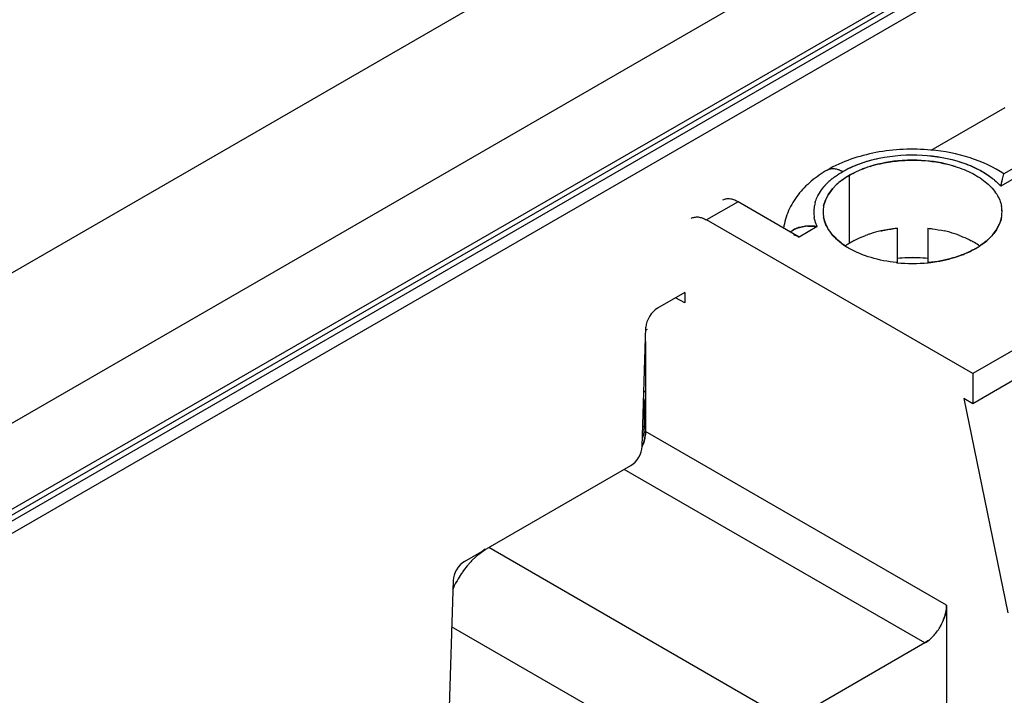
# Model space of a CAD drawing. Header units: inches. Extents: x 0 to 34, y 0 to 22.
# Tile 31 of 41: x 27.507 to 28.135, y 10.64 to 11.071. Entities that reach past the tile are written whole.
import ezdxf

# ---------------------------------------------------------------- set-up
doc = ezdxf.new("R2010")
doc.units = ezdxf.units.IN
doc.header["$LTSCALE"] = 1.87
doc.header["$MEASUREMENT"] = 0
doc.layers.get('0').update_dxf_attribs({"linetype": 'CONTINUOUS'})

msp = doc.modelspace()

# ---------------------------------------------------------------- linework, layer by layer
at = {"color": 7, "linetype": 'CONTINUOUS'}
for p, q in [((27.4048, 10.8531), (29.70714, 12.18245)), ((27.44634, 10.78114), (29.74868, 12.11048)), ((27.44716, 10.72658), (29.7495, 12.05593)), ((29.73998, 12.04673), (27.44188, 10.71984)), ((29.74327, 12.04483), (27.44517, 10.71794)), ((29.74668, 12.03878), (27.44858, 10.71189)), ((28.53826, 11.08922), (28.11511, 10.8449)), ((28.53826, 11.06994), (28.11511, 10.82562)), ((28.13554, 11.01457), (28.08833, 10.98731)), ((28.18972, 10.99728), (28.13292, 10.96449)), ((28.03633, 10.9714), (28.03633, 10.9278)), ((28.13352, 10.9667), (28.13409, 10.96896)), ((28.13409, 10.96896), (28.13494, 10.97225)), ((28.135, 10.97235), (28.13493, 10.97224)), ((28.13494, 10.97225), (28.13501, 10.97235)), ((28.01816, 10.96153), (28.02004, 10.964)), ((28.01816, 10.96154), (28.02004, 10.964)), ((28.02564, 10.96285), (28.02284, 10.95903)), ((28.02284, 10.95903), (28.02564, 10.96285)), ((28.02839, 10.96566), (28.02564, 10.96285)), ((28.02564, 10.96285), (28.02839, 10.96566)), ((28.01628, 10.9584), (28.01788, 10.96112)), ((28.01628, 10.9584), (28.01788, 10.96112)), ((28.02106, 10.95549), (28.01998, 10.95184)), ((28.01998, 10.95184), (28.02106, 10.95549)), ((28.02284, 10.95903), (28.02106, 10.95549)), ((28.02106, 10.95549), (28.02284, 10.95903)), ((27.96534, 10.95453), (27.94529, 10.94295)), ((28.00431, 10.93202), (27.96534, 10.95453)), ((28.11511, 10.8449), (27.94529, 10.94295)), ((28.01585, 10.93868), (28.00431, 10.93202)), ((28.00837, 10.93892), (28.00452, 10.93819)), ((28.00452, 10.93819), (28.00836, 10.93892)), ((28.06685, 10.93762), (28.06685, 10.9158)), ((28.08654, 10.93762), (28.08654, 10.9158)), ((28.13218, 10.94036), (28.13056, 10.93719)), ((28.13056, 10.93719), (28.13219, 10.94036)), ((28.12724, 10.93278), (28.12501, 10.93054)), ((28.12501, 10.93054), (28.12724, 10.93278)), ((27.93138, 10.89668), (27.9139, 10.8866)), ((27.93138, 10.88992), (27.92551, 10.8933)), ((27.93138, 10.89668), (27.93138, 10.88992)), ((27.90425, 10.79828), (27.9066, 10.8745)), ((27.90746, 10.87302), (27.90654, 10.87249)), ((27.90632, 10.86541), (27.90632, 10.80795)), ((28.11511, 10.8449), (28.11511, 10.82562)), ((27.90632, 10.83366), (27.90533, 10.83309)), ((27.90576, 10.82691), (27.90632, 10.82724)), ((27.90576, 10.81084), (27.90576, 10.82691)), ((28.11511, 10.82562), (28.10942, 10.8289)), ((28.10942, 10.8289), (28.13738, 10.69227)), ((27.90466, 10.81148), (27.90576, 10.81084)), ((27.90557, 10.80808), (27.90576, 10.81084)), ((27.90451, 10.80347), (27.90529, 10.80641)), ((28.09841, 10.69704), (27.90632, 10.80795)), ((27.90498, 10.80028), (27.90585, 10.80353)), ((27.90585, 10.80351), (27.90498, 10.80028)), ((27.79086, 10.72494), (27.89695, 10.78619)), ((28.08449, 10.67293), (27.89264, 10.7837)), ((27.79992, 10.72964), (27.79577, 10.72575)), ((27.79577, 10.72575), (27.79992, 10.72964)), ((27.80399, 10.7327), (27.79992, 10.72964)), ((27.79992, 10.72964), (27.80398, 10.73269)), ((27.99819, 10.6231), (27.80634, 10.73387)), ((27.78355, 10.71284), (27.77658, 10.48621)), ((28.09841, 10.69704), (28.09841, 10.49774)), ((27.97035, 10.57488), (27.78264, 10.68326)), ((28.08449, 10.67293), (27.99819, 10.6231)), ((28.08809, 10.67555), (28.09045, 10.67793)), ((28.09045, 10.67793), (28.08809, 10.67555))]:
    msp.add_line(p, q, dxfattribs=at)
at = {"color": 6, "linetype": 'CONTINUOUS'}
for p, q in [((28.16796, 10.99138), (28.135, 10.97235)), ((27.99855, 10.93535), (28.00069, 10.93659))]:
    msp.add_line(p, q, dxfattribs=at)
at = {"color": 7, "linetype": 'CONTINUOUS'}
for centre, radius, start, end in [((28.07186, 10.90564), 0.07485, 107.32452, 110.0047), ((28.07174, 10.9059), 0.07457, 107.32943, 109.98948), ((28.05, 10.93843), 0.03939, 131.58325, 135.98582), ((28.04981, 10.93862), 0.03912, 131.54813, 135.98219), ((28.0533, 10.93476), 0.04433, 128.15466, 131.61358), ((28.05321, 10.93481), 0.04423, 128.09729, 131.57326), ((27.96778, 11.00964), 0.17121, 345.47511, 346.2568), ((28.04269, 10.94465), 0.02978, 145.43739, 146.41521), ((28.04274, 10.94462), 0.02984, 145.46184, 146.42675), ((28.04744, 10.9409), 0.03583, 135.97616, 139.8675), ((28.04733, 10.941), 0.03569, 135.97295, 139.87827), ((28.01223, 10.99821), 0.12531, 344.38853, 345.43467), ((28.0412, 10.99052), 0.09535, 344.1567, 345.53175), ((28.03483, 10.9481), 0.02113, 172.9646, 185.25204), ((28.03555, 10.94799), 0.02185, 164.67498, 172.91743), ((28.03892, 10.94808), 0.01932, 168.78329, 179.95754), ((28.03885, 10.94811), 0.01923, 168.82579, 180.05267), ((28.11436, 10.94806), 0.01942, 0.12793, 10.37461), ((28.1145, 10.94808), 0.01929, 0.03534, 10.36021), ((28.03506, 10.94813), 0.02136, 185.29207, 189.7525), ((28.0389, 10.94811), 0.01929, 180.0366, 190.56586), ((28.03872, 10.94812), 0.01911, 180.08513, 180.86651), ((28.03906, 10.94814), 0.01945, 180.90603, 190.57681), ((28.11447, 10.94811), 0.01931, 348.92786, 359.9599), ((28.11455, 10.94808), 0.01923, 348.97303, 0.05408), ((28.00746, 10.92476), 0.01363, 121.95849, 129.60589), ((28.00798, 10.92396), 0.01458, 119.98758, 122.01121), ((28.01101, 10.91322), 0.02584, 92.62719, 95.86771), ((28.01096, 10.91363), 0.02542, 92.55975, 95.85194), ((28.07573, 10.85124), 0.08684, 95.86519, 102.86798), ((28.07176, 10.86609), 0.07145, 107.77558, 110.54082), ((28.07165, 10.86632), 0.07121, 107.75175, 110.52721), ((28.07363, 10.86011), 0.07773, 102.82066, 107.74506), ((28.07365, 10.86015), 0.07769, 102.84319, 107.76924), ((28.07942, 10.85888), 0.07899, 72.08104, 77.13492), ((28.07942, 10.85901), 0.07887, 72.05467, 77.11523), ((28.08181, 10.86653), 0.07098, 69.46703, 72.02009), ((28.0817, 10.86629), 0.07124, 69.45389, 71.99686), ((28.0609, 10.88837), 0.04661, 122.02551, 125.25552), ((28.06085, 10.88844), 0.04652, 122.03632, 125.26376), ((28.06198, 10.96926), 0.05134, 236.96216, 240.02038), ((28.06192, 10.96912), 0.05119, 236.93583, 239.98469), ((28.06303, 10.88497), 0.05062, 119.4787, 122.04573), ((28.06309, 10.88488), 0.05073, 119.4572, 122.03481), ((28.06465, 10.88213), 0.05389, 117.88996, 119.48731), ((28.06469, 10.88205), 0.05398, 117.8952, 119.46633), ((28.08879, 10.88222), 0.05379, 60.52865, 61.89101), ((28.08883, 10.88229), 0.0537, 60.5318, 61.89633), ((28.08942, 10.88336), 0.05249, 60.35924, 60.52373), ((28.08947, 10.88343), 0.0524, 60.38751, 60.52672), ((28.09088, 10.88587), 0.04958, 55.90439, 60.4116), ((28.09084, 10.88581), 0.04966, 55.90939, 60.38299), ((28.09079, 10.97016), 0.05243, 300.06937, 303.06238), ((28.09145, 10.96918), 0.05125, 299.98068, 303.04445), ((28.09337, 10.88965), 0.04506, 54.71044, 55.83094), ((28.09332, 10.88957), 0.04515, 54.71937, 55.83698), ((28.07665, 10.8246), 0.09425, 91.97912, 95.96662), ((28.07663, 10.82481), 0.09404, 91.97512, 95.97152), ((28.07669, 10.82352), 0.09533, 88.0174, 91.98393), ((28.07669, 10.82362), 0.09522, 88.01517, 91.98616), ((28.07673, 10.82452), 0.09433, 84.03501, 88.0206), ((28.07675, 10.8248), 0.09404, 84.02849, 88.02622), ((28.0765, 11.01106), 0.09592, 263.99617, 264.19629), ((28.07644, 11.01054), 0.09539, 263.9978, 264.20048), ((28.07668, 11.01354), 0.0984, 264.24158, 275.78044), ((28.07669, 11.0132), 0.09807, 264.21081, 275.78948), ((28.07687, 11.01185), 0.0967, 275.76866, 275.96595), ((28.07688, 11.01107), 0.09593, 275.8046, 276.00468), ((27.88118, 10.81135), 0.02461, 348.4111, 352.36545), ((27.87456, 10.81044), 0.03206, 337.99123, 338.79796), ((27.8747, 10.81038), 0.03192, 337.98954, 338.80533), ((27.87543, 10.81011), 0.03114, 338.78786, 341.60666), ((27.8755, 10.81008), 0.03106, 338.79635, 341.62248), ((27.84237, 10.68131), 0.0644, 139.58126, 144.00745), ((27.84228, 10.68139), 0.06428, 139.58276, 144.01802), ((27.8402, 10.68312), 0.06158, 138.56026, 139.55957), ((27.84001, 10.68329), 0.06132, 138.58319, 139.55946), ((27.83853, 10.6846), 0.05934, 136.10297, 138.59109), ((27.83866, 10.68449), 0.05951, 136.11509, 138.56868), ((27.84517, 10.67931), 0.06784, 146.26164, 150.54669), ((27.84528, 10.67925), 0.06796, 146.28435, 150.54561), ((27.84419, 10.67997), 0.06666, 143.99751, 146.27962), ((27.84412, 10.68001), 0.06658, 143.98816, 146.25638), ((27.84515, 10.67931), 0.06783, 150.53522, 153.71776), ((27.84505, 10.67937), 0.06771, 150.53613, 153.71159), ((27.84407, 10.67986), 0.06661, 153.71482, 155.91328), ((27.84412, 10.67982), 0.06668, 153.72067, 155.90184), ((28.06534, 10.70008), 0.03349, 329.96203, 338.26292), ((28.06536, 10.70007), 0.03347, 329.95657, 338.26311), ((28.06672, 10.6995), 0.03199, 338.30277, 338.7735), ((28.06686, 10.69944), 0.03184, 338.30827, 338.78127), ((28.06717, 10.6986), 0.03114, 318.39359, 321.21229), ((28.06724, 10.69856), 0.03106, 318.37778, 321.2038), ((28.06554, 10.69989), 0.03322, 321.23898, 327.84977), ((28.06559, 10.69985), 0.03316, 321.23511, 327.85791), ((28.06492, 10.7003), 0.03396, 327.82175, 329.99051), ((28.06499, 10.70026), 0.03389, 327.81681, 329.99034)]:
    msp.add_arc(centre, radius, start, end, dxfattribs=at)
for centre, start_param, end_param in [((27.91367, 10.87857), 0.801852, 2.370213), ((27.89718, 10.79422), -2.33974, -0.77138), ((27.79063, 10.71691), 0.801852, 2.370213)]:
    msp.add_ellipse(centre, major_axis=(0.00524, 0.00852), ratio=0.55822, start_param=start_param, end_param=end_param, dxfattribs=at)
at = {"color": 6, "linetype": 'CONTINUOUS'}
for points, knots in [([(28.08838, 10.98755), (28.07672, 10.98862), (28.05378, 10.98764), (28.03181, 10.98028), (28.02231, 10.97479)], [0, 0, 0, 0, 0.516287, 1, 1, 1, 1]), ([(28.13503, 10.97235), (28.12841, 10.97673), (28.11318, 10.98362), (28.09688, 10.98677), (28.08838, 10.98755)], [0, 0, 0, 0, 0.482034, 1, 1, 1, 1]), ([(28.02231, 10.97479), (28.0187, 10.97271), (28.01191, 10.96804), (28.00336, 10.95933), (27.99715, 10.94912), (27.99494, 10.9415), (27.99441, 10.93764)], [0, 0, 0, 0, 0.260475, 0.511362, 0.756758, 1, 1, 1, 1])]:
    msp.add_open_spline(points, degree=3, knots=knots, dxfattribs=at)
at = {"color": 7, "linetype": 'CONTINUOUS'}
for points, knots in [([(28.03215, 10.97381), (28.0356, 10.97581), (28.04322, 10.97925), (28.06009, 10.98391), (28.07375, 10.98481), (28.0829, 10.98429)], [0, 0, 0, 0, 0.228042, 0.475594, 1, 1, 1, 1]), ([(28.03215, 10.97381), (28.03933, 10.97794), (28.05615, 10.98365), (28.07373, 10.98481), (28.08288, 10.98429)], [0, 0, 0, 0, 0.474822, 1, 1, 1, 1]), ([(28.07715, 10.98106), (28.07476, 10.98107), (28.06544, 10.98077), (28.05614, 10.97915), (28.04953, 10.97709)], [0, 0, 0, 0, 0.256756, 1, 1, 1, 1]), ([(28.04957, 10.9771), (28.05171, 10.97777), (28.06071, 10.98015), (28.07008, 10.98108), (28.07714, 10.98105)], [0, 0, 0, 0, 0.241406, 1, 1, 1, 1]), ([(28.07714, 10.98105), (28.07945, 10.98104), (28.08845, 10.98069), (28.09742, 10.97909), (28.10381, 10.9771)], [0, 0, 0, 0, 0.25677, 1, 1, 1, 1]), ([(28.10389, 10.97708), (28.10181, 10.97773), (28.09308, 10.98006), (28.084, 10.98102), (28.07715, 10.98106)], [0, 0, 0, 0, 0.241483, 1, 1, 1, 1]), ([(28.08288, 10.98429), (28.09141, 10.9838), (28.10387, 10.98164), (28.11868, 10.97556), (28.12502, 10.97159), (28.12777, 10.96938)], [0, 0, 0, 0, 0.535303, 0.779215, 1, 1, 1, 1]), ([(28.0829, 10.98429), (28.09137, 10.98381), (28.10375, 10.98167), (28.11849, 10.97566), (28.1248, 10.97173), (28.12756, 10.96955)], [0, 0, 0, 0, 0.534941, 0.778913, 1, 1, 1, 1]), ([(28.02231, 10.97479), (28.02252, 10.97491), (28.02343, 10.97537), (28.02443, 10.97561), (28.02519, 10.97568)], [0, 0, 0, 0, 0.245662, 1, 1, 1, 1]), ([(28.02519, 10.97568), (28.02546, 10.9757), (28.02659, 10.97575), (28.02772, 10.97557), (28.02855, 10.97535)], [0, 0, 0, 0, 0.237537, 1, 1, 1, 1]), ([(28.02855, 10.97535), (28.02885, 10.97527), (28.0301, 10.97488), (28.03129, 10.97431), (28.03215, 10.97381)], [0, 0, 0, 0, 0.236966, 1, 1, 1, 1]), ([(28.03633, 10.9714), (28.03709, 10.97184), (28.04029, 10.97358), (28.04365, 10.97503), (28.04625, 10.97598)], [0, 0, 0, 0, 0.240559, 1, 1, 1, 1]), ([(28.04625, 10.97598), (28.04536, 10.97566), (28.04196, 10.97434), (28.03867, 10.97275), (28.03633, 10.9714)], [0, 0, 0, 0, 0.259286, 1, 1, 1, 1]), ([(28.10381, 10.9771), (28.10768, 10.97589), (28.11487, 10.97303), (28.12402, 10.96708), (28.1306, 10.95995), (28.13296, 10.9543), (28.13346, 10.95155)], [0, 0, 0, 0, 0.297982, 0.563591, 0.795293, 1, 1, 1, 1]), ([(28.02591, 10.96962), (28.02639, 10.96999), (28.02839, 10.9715), (28.03051, 10.97286), (28.03215, 10.97381)], [0, 0, 0, 0, 0.242646, 1, 1, 1, 1]), ([(28.02592, 10.96962), (28.0264, 10.96999), (28.0284, 10.9715), (28.03051, 10.97286), (28.03215, 10.97381)], [0, 0, 0, 0, 0.242759, 1, 1, 1, 1]), ([(28.03633, 10.9714), (28.03559, 10.97098), (28.0328, 10.96927), (28.03017, 10.96729), (28.02839, 10.96566)], [0, 0, 0, 0, 0.26127, 1, 1, 1, 1]), ([(28.02839, 10.96566), (28.02896, 10.96619), (28.03144, 10.96832), (28.03417, 10.97016), (28.03633, 10.9714)], [0, 0, 0, 0, 0.238942, 1, 1, 1, 1]), ([(28.12756, 10.96955), (28.12806, 10.96916), (28.12996, 10.96759), (28.13172, 10.96586), (28.13292, 10.96449)], [0, 0, 0, 0, 0.259171, 1, 1, 1, 1]), ([(28.13501, 10.97235), (28.13501, 10.97235), (28.13501, 10.97235), (28.135, 10.97235), (28.135, 10.97235)], [0, 0, 0, 0, 0.475595, 1, 1, 1, 1]), ([(27.96534, 10.95453), (27.96447, 10.95502), (27.96276, 10.95584), (27.96012, 10.95648), (27.95764, 10.95642), (27.95614, 10.95588), (27.9555, 10.9555)], [0, 0, 0, 0, 0.289706, 0.549092, 0.78222, 1, 1, 1, 1]), ([(28.01447, 10.95377), (28.01458, 10.95416), (28.01506, 10.95575), (28.01571, 10.95728), (28.01628, 10.9584)], [0, 0, 0, 0, 0.245571, 1, 1, 1, 1]), ([(28.01447, 10.95377), (28.01458, 10.95416), (28.01506, 10.95575), (28.01571, 10.95728), (28.01628, 10.9584)], [0, 0, 0, 0, 0.245571, 1, 1, 1, 1]), ([(27.93545, 10.94393), (27.9361, 10.9443), (27.93759, 10.94484), (27.94007, 10.94491), (27.94271, 10.94427), (27.94443, 10.94345), (27.94529, 10.94295)], [0, 0, 0, 0, 0.21778, 0.450908, 0.710294, 1, 1, 1, 1]), ([(28.01585, 10.93868), (28.01563, 10.93916), (28.01483, 10.94104), (28.01427, 10.94302), (28.01401, 10.94452)], [0, 0, 0, 0, 0.255379, 1, 1, 1, 1]), ([(28.01993, 10.94457), (28.02003, 10.94404), (28.02053, 10.94186), (28.02139, 10.93978), (28.02219, 10.9383)], [0, 0, 0, 0, 0.244178, 1, 1, 1, 1]), ([(28.02219, 10.9383), (28.02192, 10.9388), (28.02093, 10.9408), (28.02024, 10.94295), (28.01994, 10.94457)], [0, 0, 0, 0, 0.257442, 1, 1, 1, 1]), ([(28.13342, 10.9444), (28.13335, 10.94406), (28.13305, 10.94268), (28.1326, 10.94134), (28.13218, 10.94036)], [0, 0, 0, 0, 0.246566, 1, 1, 1, 1]), ([(28.13219, 10.94036), (28.13232, 10.94069), (28.13284, 10.94201), (28.13322, 10.94337), (28.13342, 10.9444)], [0, 0, 0, 0, 0.254115, 1, 1, 1, 1]), ([(28.00067, 10.93658), (28.00096, 10.93675), (28.00219, 10.9374), (28.00351, 10.9379), (28.00452, 10.93819)], [0, 0, 0, 0, 0.244457, 1, 1, 1, 1]), ([(28.00452, 10.93819), (28.00418, 10.93809), (28.00286, 10.93767), (28.00158, 10.9371), (28.00069, 10.93659)], [0, 0, 0, 0, 0.256082, 1, 1, 1, 1]), ([(28.01585, 10.93868), (28.01534, 10.93876), (28.01334, 10.93902), (28.01132, 10.9391), (28.00982, 10.93903)], [0, 0, 0, 0, 0.254336, 1, 1, 1, 1]), ([(28.00982, 10.93903), (28.01032, 10.93905), (28.01233, 10.93909), (28.01435, 10.93892), (28.01585, 10.93868)], [0, 0, 0, 0, 0.245654, 1, 1, 1, 1]), ([(28.034, 10.92622), (28.0327, 10.92707), (28.02811, 10.93037), (28.02414, 10.93468), (28.02219, 10.9383)], [0, 0, 0, 0, 0.273962, 1, 1, 1, 1]), ([(28.02219, 10.9383), (28.0228, 10.93716), (28.02589, 10.93239), (28.03033, 10.9286), (28.03399, 10.92622)], [0, 0, 0, 0, 0.228939, 1, 1, 1, 1]), ([(28.05639, 10.93589), (28.05724, 10.93609), (28.0607, 10.93682), (28.0642, 10.93734), (28.06685, 10.93762)], [0, 0, 0, 0, 0.246569, 1, 1, 1, 1]), ([(28.08654, 10.93762), (28.08743, 10.93753), (28.09094, 10.93711), (28.09443, 10.93649), (28.097, 10.93589)], [0, 0, 0, 0, 0.25307, 1, 1, 1, 1]), ([(28.08654, 10.93762), (28.08743, 10.93753), (28.09094, 10.93711), (28.09443, 10.93648), (28.097, 10.93589)], [0, 0, 0, 0, 0.253045, 1, 1, 1, 1]), ([(28.13056, 10.93719), (28.13033, 10.93681), (28.12933, 10.93526), (28.12818, 10.93381), (28.12724, 10.93278)], [0, 0, 0, 0, 0.242717, 1, 1, 1, 1]), ([(28.12724, 10.93278), (28.12756, 10.93313), (28.12877, 10.93452), (28.12985, 10.93602), (28.13056, 10.93719)], [0, 0, 0, 0, 0.257863, 1, 1, 1, 1]), ([(28.00071, 10.93355), (28.00101, 10.93347), (28.00226, 10.93309), (28.00345, 10.93252), (28.00431, 10.93202)], [0, 0, 0, 0, 0.236975, 1, 1, 1, 1]), ([(28.03944, 10.92976), (28.04001, 10.93006), (28.04237, 10.93126), (28.04481, 10.9323), (28.04669, 10.933)], [0, 0, 0, 0, 0.243292, 1, 1, 1, 1]), ([(28.03944, 10.92976), (28.04001, 10.93006), (28.04237, 10.93126), (28.04481, 10.9323), (28.04669, 10.933)], [0, 0, 0, 0, 0.243284, 1, 1, 1, 1]), ([(28.1067, 10.933), (28.10736, 10.93276), (28.10988, 10.93176), (28.11235, 10.93061), (28.11413, 10.92966)], [0, 0, 0, 0, 0.256846, 1, 1, 1, 1]), ([(28.1067, 10.933), (28.10736, 10.93276), (28.10989, 10.93177), (28.11235, 10.93062), (28.11413, 10.92967)], [0, 0, 0, 0, 0.25686, 1, 1, 1, 1]), ([(28.12501, 10.93054), (28.12459, 10.93015), (28.12281, 10.9286), (28.12089, 10.9272), (28.11939, 10.92622)], [0, 0, 0, 0, 0.241611, 1, 1, 1, 1]), ([(28.1194, 10.92622), (28.11991, 10.92655), (28.12186, 10.92788), (28.12372, 10.92936), (28.12501, 10.93054)], [0, 0, 0, 0, 0.258506, 1, 1, 1, 1]), ([(28.06647, 10.91567), (28.06096, 10.91625), (28.05054, 10.91825), (28.04067, 10.92229), (28.03632, 10.9248)], [0, 0, 0, 0, 0.524181, 1, 1, 1, 1]), ([(28.11706, 10.92479), (28.1163, 10.92435), (28.11309, 10.92261), (28.10973, 10.92116), (28.10712, 10.92021)], [0, 0, 0, 0, 0.240548, 1, 1, 1, 1]), ([(28.10712, 10.92021), (28.10801, 10.92053), (28.11142, 10.92185), (28.11472, 10.92344), (28.11706, 10.92479)], [0, 0, 0, 0, 0.259297, 1, 1, 1, 1]), ([(28.10712, 10.92021), (28.10556, 10.91964), (28.09898, 10.9175), (28.09214, 10.91622), (28.08692, 10.91567)], [0, 0, 0, 0, 0.240749, 1, 1, 1, 1]), ([(28.08692, 10.91567), (28.0887, 10.91586), (28.09555, 10.91677), (28.10231, 10.91846), (28.10712, 10.92021)], [0, 0, 0, 0, 0.258379, 1, 1, 1, 1]), ([(27.90576, 10.82691), (27.90576, 10.82709), (27.90571, 10.82783), (27.90548, 10.82856), (27.90524, 10.82908)], [0, 0, 0, 0, 0.23025, 1, 1, 1, 1]), ([(27.90632, 10.80795), (27.90632, 10.80759), (27.90628, 10.8061), (27.90607, 10.80462), (27.90585, 10.80351)], [0, 0, 0, 0, 0.239065, 1, 1, 1, 1]), ([(27.90585, 10.80353), (27.90593, 10.80391), (27.90619, 10.80537), (27.90632, 10.80685), (27.90632, 10.80795)], [0, 0, 0, 0, 0.260439, 1, 1, 1, 1]), ([(28.09654, 10.68792), (28.09669, 10.68831), (28.09725, 10.68984), (28.09769, 10.69142), (28.09793, 10.69261)], [0, 0, 0, 0, 0.256144, 1, 1, 1, 1]), ([(28.09793, 10.69261), (28.09786, 10.69222), (28.09749, 10.69063), (28.09699, 10.68907), (28.09654, 10.68792)], [0, 0, 0, 0, 0.243393, 1, 1, 1, 1]), ([(28.09793, 10.69261), (28.09801, 10.69299), (28.09828, 10.69445), (28.09841, 10.69594), (28.09841, 10.69704)], [0, 0, 0, 0, 0.260617, 1, 1, 1, 1]), ([(28.09841, 10.69704), (28.09841, 10.69668), (28.09836, 10.6952), (28.09816, 10.69372), (28.09793, 10.69261)], [0, 0, 0, 0, 0.239334, 1, 1, 1, 1]), ([(28.08449, 10.67293), (28.0848, 10.67311), (28.08606, 10.67389), (28.08724, 10.6748), (28.08809, 10.67555)], [0, 0, 0, 0, 0.239081, 1, 1, 1, 1]), ([(28.08809, 10.67555), (28.0878, 10.6753), (28.08666, 10.67434), (28.08544, 10.67348), (28.08449, 10.67293)], [0, 0, 0, 0, 0.260452, 1, 1, 1, 1])]:
    msp.add_open_spline(points, degree=3, knots=knots, dxfattribs=at)

doc.saveas('drawing.dxf')
